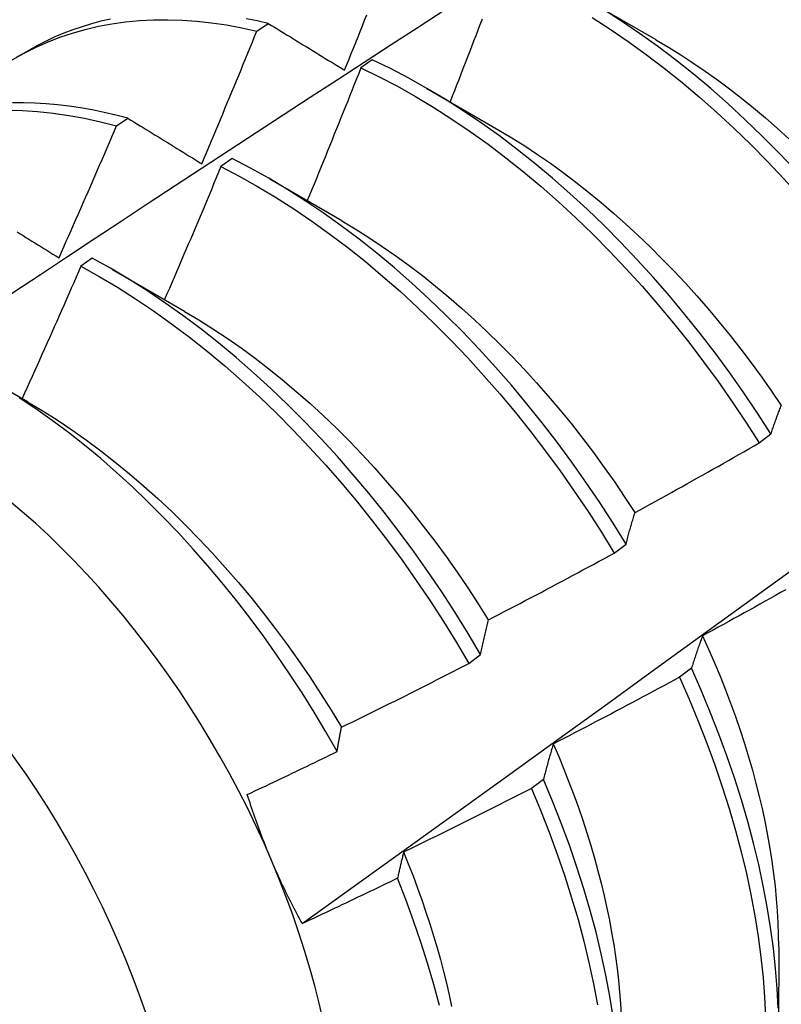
# Model space of a CAD drawing. Header units: inches. Extents: x 18 to 229, y 20 to 132.
# Tile 74 of 115: x 215.378 to 215.546, y 69.724 to 69.942. Entities that reach past the tile are written whole.
import ezdxf

# ---------------------------------------------------------------- set-up
doc = ezdxf.new("R2010")
doc.units = ezdxf.units.IN
doc.header["$MEASUREMENT"] = 0
doc.layers.add('Visible Edges(ANSI)', color=7, linetype='Continuous', lineweight=25)
doc.layers.add('Visible Tangent Edges(ANSI)', color=7, linetype='Continuous', lineweight=25)

msp = doc.modelspace()

# ---------------------------------------------------------------- linework, layer by layer
at = {"layer": 'Visible Edges(ANSI)'}
for p, q in [((215.50253, 69.94706), (215.51848, 69.93783)), ((215.4301, 69.93971), (215.43262, 69.9414)), ((215.37686, 69.93389), (215.37967, 69.93551)), ((215.45563, 69.93333), (215.45313, 69.93157)), ((215.46773, 69.92702), (215.48368, 69.91779)), ((215.39901, 69.91872), (215.40152, 69.92042)), ((215.42463, 69.91146), (215.42213, 69.90969)), ((215.43293, 69.90698), (215.44888, 69.89775)), ((215.39364, 69.88945), (215.39113, 69.88767)), ((215.39813, 69.88694), (215.41408, 69.87772)), ((215.37114, 69.86238), (215.37928, 69.85768)), ((215.54135, 69.84856), (215.54394, 69.85053)), ((215.50924, 69.82416), (215.51184, 69.82613)), ((215.47704, 69.79972), (215.47964, 69.80169)), ((215.52634, 69.79866), (215.5237, 69.79667)), ((215.49356, 69.77406), (215.49091, 69.77207)), ((215.54565, 69.73702), (215.54562, 69.71858))]:
    msp.add_line(p, q, dxfattribs=at)
at = {"layer": 'Visible Edges(ANSI)', "flags": 128}
for points in [[(215.34039, 69.85813), (215.34636, 69.8621), (215.35232, 69.86607), (215.35829, 69.87003), (215.36425, 69.87399), (215.37022, 69.87794), (215.37618, 69.88189), (215.38215, 69.88584), (215.38812, 69.88978), (215.39409, 69.89372), (215.40006, 69.89765), (215.40603, 69.90158), (215.412, 69.9055), (215.41797, 69.90942), (215.42394, 69.91333), (215.42992, 69.91724), (215.43589, 69.92115), (215.44187, 69.92505), (215.44785, 69.92894), (215.45382, 69.93283), (215.4598, 69.93672), (215.46578, 69.9406), (215.47176, 69.94448)], [(215.44951, 69.93104), (215.45001, 69.93227), (215.45051, 69.9335), (215.451, 69.93472), (215.4515, 69.93595), (215.45199, 69.93718), (215.45249, 69.93841), (215.45298, 69.93963), (215.45347, 69.94086), (215.45396, 69.94209), (215.45445, 69.94332)], [(215.57597, 69.87487), (215.57292, 69.87939), (215.56979, 69.88385), (215.56658, 69.88823), (215.56328, 69.89254), (215.55991, 69.89676), (215.55646, 69.9009), (215.55294, 69.90494), (215.54935, 69.90888), (215.54571, 69.91273), (215.542, 69.91646), (215.53825, 69.92008), (215.53444, 69.92359), (215.53059, 69.92697), (215.5267, 69.93023), (215.52278, 69.93335), (215.51883, 69.93635), (215.51484, 69.9392), (215.51084, 69.94192), (215.50682, 69.94449)], [(215.37591, 69.93333), (215.37844, 69.93477), (215.38104, 69.93608), (215.38371, 69.93727), (215.38644, 69.93833), (215.38923, 69.93927), (215.39209, 69.94007), (215.395, 69.94075), (215.39797, 69.94131), (215.40099, 69.94173), (215.40406, 69.94202), (215.40718, 69.94218), (215.41034, 69.94222), (215.41354, 69.94212), (215.41679, 69.9419), (215.42007, 69.94154), (215.42338, 69.94106), (215.42673, 69.94045), (215.4301, 69.93971)], [(215.39768, 69.94235), (215.39555, 69.94186), (215.39345, 69.9413), (215.39138, 69.94067), (215.38934, 69.93998), (215.38734, 69.93922), (215.38537, 69.93839), (215.38343, 69.9375), (215.38154, 69.93654), (215.37967, 69.93551)], [(215.43262, 69.9414), (215.43015, 69.94194), (215.4277, 69.94242)], [(215.43262, 69.9414), (215.43331, 69.94097), (215.43401, 69.94054), (215.4347, 69.94012), (215.4354, 69.93969), (215.4361, 69.93926), (215.4368, 69.93883), (215.4375, 69.9384), (215.4382, 69.93798), (215.4389, 69.93755), (215.4396, 69.93712), (215.4403, 69.93668), (215.44101, 69.93625), (215.44171, 69.93582), (215.44241, 69.93539), (215.44312, 69.93496), (215.44383, 69.93452), (215.44454, 69.93409), (215.44524, 69.93366), (215.44595, 69.93322), (215.44666, 69.93279), (215.44737, 69.93235), (215.44809, 69.93192), (215.4488, 69.93148), (215.44951, 69.93104)], [(215.47996, 69.94232), (215.47949, 69.9411), (215.47903, 69.93988), (215.47856, 69.93866), (215.47809, 69.93744), (215.47762, 69.93622), (215.47715, 69.935), (215.47668, 69.93378), (215.4762, 69.93257), (215.47573, 69.93135), (215.47526, 69.93013), (215.47478, 69.92891), (215.47431, 69.92769), (215.47383, 69.92648), (215.47336, 69.92526), (215.47288, 69.92404)], [(215.50432, 69.94268), (215.50833, 69.9401), (215.51234, 69.93737), (215.51632, 69.93451), (215.52027, 69.9315), (215.52419, 69.92836), (215.52808, 69.9251), (215.53192, 69.9217), (215.53572, 69.91819), (215.53948, 69.91456), (215.54318, 69.91082), (215.54682, 69.90697), (215.5504, 69.90302), (215.55391, 69.89897), (215.55735, 69.89482), (215.56072, 69.89059), (215.56401, 69.88628), (215.56722, 69.88189), (215.57035, 69.87743), (215.57338, 69.87291)], [(215.41788, 69.91034), (215.4184, 69.91156), (215.41891, 69.91278), (215.41943, 69.91401), (215.41995, 69.91523), (215.42046, 69.91645), (215.42098, 69.91767), (215.42149, 69.91889), (215.42201, 69.92011), (215.42252, 69.92134), (215.42303, 69.92256), (215.42354, 69.92378), (215.42405, 69.92501), (215.42456, 69.92623), (215.42507, 69.92745), (215.42558, 69.92868), (215.42608, 69.9299), (215.42659, 69.93113), (215.42709, 69.93235), (215.4276, 69.93358), (215.4281, 69.9348), (215.4286, 69.93603), (215.4291, 69.93725), (215.4296, 69.93848), (215.4301, 69.93971)], [(215.51848, 69.93777), (215.52122, 69.93615), (215.52395, 69.93446), (215.52667, 69.93269), (215.52938, 69.93084), (215.53208, 69.92891), (215.53476, 69.92692), (215.53743, 69.92485), (215.54008, 69.92271), (215.54271, 69.9205), (215.54531, 69.91822), (215.54789, 69.91588)], [(215.54394, 69.85053), (215.54099, 69.8551), (215.53794, 69.85962), (215.53481, 69.86407), (215.53159, 69.86845), (215.52828, 69.87275), (215.5249, 69.87697), (215.52145, 69.8811), (215.51793, 69.88514), (215.51434, 69.88908), (215.51069, 69.89291), (215.50698, 69.89664), (215.50323, 69.90025), (215.49942, 69.90375), (215.49557, 69.90713), (215.49167, 69.91038), (215.48775, 69.9135), (215.48379, 69.91648), (215.47981, 69.91933), (215.4758, 69.92204), (215.47178, 69.9246), (215.46775, 69.92701), (215.46371, 69.92927), (215.45967, 69.93138), (215.45563, 69.93333)], [(215.45313, 69.93157), (215.45264, 69.93034), (215.45215, 69.92911), (215.45167, 69.92788), (215.45118, 69.92666), (215.45069, 69.92543), (215.4502, 69.9242), (215.44971, 69.92298), (215.44922, 69.92175), (215.44872, 69.92053), (215.44823, 69.9193), (215.44774, 69.91808), (215.44724, 69.91685), (215.44675, 69.91563), (215.44625, 69.9144), (215.44576, 69.91318), (215.44526, 69.91195), (215.44476, 69.91073), (215.44426, 69.90951), (215.44376, 69.90828), (215.44326, 69.90706), (215.44276, 69.90584), (215.44226, 69.90461), (215.44175, 69.90339), (215.44125, 69.90217)], [(215.45313, 69.93157), (215.45717, 69.9296), (215.46121, 69.92748), (215.46525, 69.92521), (215.46928, 69.92279), (215.4733, 69.92022), (215.4773, 69.9175), (215.48128, 69.91464), (215.48524, 69.91164), (215.48916, 69.90851), (215.49305, 69.90526), (215.4969, 69.90187), (215.5007, 69.89836), (215.50446, 69.89474), (215.50816, 69.891), (215.5118, 69.88716), (215.51539, 69.88321), (215.5189, 69.87917), (215.52235, 69.87503), (215.52573, 69.87081), (215.52902, 69.8665), (215.53224, 69.86211), (215.53536, 69.85766), (215.5384, 69.85314), (215.54135, 69.84856)], [(215.40152, 69.92042), (215.39888, 69.9211), (215.39626, 69.92171), (215.39365, 69.92224), (215.39106, 69.92269), (215.38849, 69.92307), (215.38593, 69.92337), (215.3834, 69.92359), (215.3809, 69.92373), (215.37841, 69.9238), (215.37595, 69.92378)], [(215.37482, 69.92218), (215.37816, 69.92211), (215.38154, 69.9219), (215.38497, 69.92154), (215.38843, 69.92104), (215.39193, 69.92041), (215.39545, 69.91963), (215.39901, 69.91872)], [(215.40152, 69.92042), (215.40219, 69.92), (215.40286, 69.91959), (215.40354, 69.91918), (215.40421, 69.91876), (215.40489, 69.91834), (215.40556, 69.91793), (215.40624, 69.91751), (215.40692, 69.91709), (215.4076, 69.91668), (215.40828, 69.91626), (215.40896, 69.91584), (215.40964, 69.91542), (215.41032, 69.915), (215.411, 69.91458), (215.41169, 69.91416), (215.41237, 69.91373), (215.41306, 69.91331), (215.41374, 69.91289), (215.41443, 69.91247), (215.41512, 69.91204), (215.41581, 69.91162), (215.4165, 69.91119), (215.41719, 69.91077), (215.41788, 69.91034)], [(215.44011, 69.74213), (215.45142, 69.75026), (215.46271, 69.75839), (215.474, 69.76651), (215.48527, 69.77464), (215.49654, 69.78277), (215.50779, 69.79089), (215.51904, 69.79902), (215.53027, 69.80714), (215.54149, 69.81526), (215.55271, 69.82338), (215.56391, 69.8315), (215.57511, 69.83962), (215.58629, 69.84773), (215.59747, 69.85585), (215.60863, 69.86396), (215.61979, 69.87207), (215.63094, 69.88017), (215.64207, 69.88827), (215.6532, 69.89637), (215.66432, 69.90447), (215.67543, 69.91257), (215.68654, 69.92066)], [(215.38627, 69.88952), (215.38681, 69.89073), (215.38735, 69.89194), (215.38789, 69.89316), (215.38843, 69.89437), (215.38896, 69.89559), (215.3895, 69.8968), (215.39003, 69.89802), (215.39057, 69.89923), (215.3911, 69.90045), (215.39164, 69.90166), (215.39217, 69.90288), (215.3927, 69.9041), (215.39323, 69.90531), (215.39376, 69.90653), (215.39429, 69.90775), (215.39482, 69.90896), (215.39534, 69.91018), (215.39587, 69.9114), (215.39639, 69.91262), (215.39692, 69.91384), (215.39744, 69.91506), (215.39796, 69.91628), (215.39849, 69.9175), (215.39901, 69.91872)], [(215.48368, 69.91778), (215.48655, 69.91607), (215.48941, 69.91428), (215.49226, 69.9124), (215.49511, 69.91044), (215.49793, 69.90839), (215.50074, 69.90626), (215.50354, 69.90406), (215.50631, 69.90178), (215.50906, 69.89942), (215.51179, 69.89699), (215.51449, 69.8945), (215.51716, 69.89194), (215.5198, 69.88931), (215.52241, 69.88662), (215.52499, 69.88387), (215.52752, 69.88106), (215.53002, 69.8782), (215.53248, 69.87529), (215.53489, 69.87233), (215.53726, 69.86931), (215.53958, 69.86625), (215.54185, 69.86315), (215.54406, 69.86001), (215.54623, 69.85683)], [(215.51184, 69.82613), (215.50897, 69.83076), (215.50601, 69.83533), (215.50296, 69.83985), (215.49982, 69.84429), (215.49659, 69.84867), (215.49329, 69.85296), (215.4899, 69.85718), (215.48645, 69.8613), (215.48292, 69.86533), (215.47933, 69.86927), (215.47567, 69.8731), (215.47196, 69.87682), (215.4682, 69.88043), (215.46439, 69.88392), (215.46054, 69.88728), (215.45664, 69.89053), (215.45272, 69.89364), (215.44876, 69.89662), (215.44477, 69.89945), (215.44077, 69.90215), (215.43675, 69.9047), (215.43271, 69.90711), (215.42867, 69.90936), (215.42463, 69.91146)], [(215.42213, 69.90969), (215.42162, 69.90846), (215.42111, 69.90723), (215.42059, 69.906), (215.42008, 69.90477), (215.41957, 69.90355), (215.41905, 69.90232), (215.41854, 69.90109), (215.41802, 69.89987), (215.4175, 69.89864), (215.41699, 69.89741), (215.41647, 69.89619), (215.41595, 69.89496), (215.41543, 69.89374), (215.41491, 69.89251), (215.41439, 69.89129), (215.41386, 69.89006), (215.41334, 69.88884), (215.41282, 69.88761), (215.41229, 69.88639), (215.41177, 69.88517), (215.41124, 69.88394), (215.41071, 69.88272), (215.41018, 69.8815), (215.40965, 69.88028)], [(215.42213, 69.90969), (215.42617, 69.90758), (215.43021, 69.90531), (215.43424, 69.9029), (215.43826, 69.90033), (215.44226, 69.89762), (215.44625, 69.89477), (215.4502, 69.89179), (215.45413, 69.88867), (215.45802, 69.88541), (215.46187, 69.88204), (215.46568, 69.87854), (215.46944, 69.87492), (215.47314, 69.87119), (215.47679, 69.86735), (215.48038, 69.86341), (215.4839, 69.85937), (215.48735, 69.85524), (215.49073, 69.85102), (215.49403, 69.84672), (215.49725, 69.84234), (215.50038, 69.83789), (215.50343, 69.83337), (215.50638, 69.82879), (215.50924, 69.82416)], [(215.44887, 69.89772), (215.45188, 69.89592), (215.45487, 69.89403), (215.45786, 69.89205), (215.46084, 69.88998), (215.4638, 69.88782), (215.46675, 69.88557), (215.46967, 69.88324), (215.47257, 69.88083), (215.47544, 69.87834), (215.47829, 69.87578), (215.48111, 69.87314), (215.48389, 69.87042), (215.48663, 69.86764), (215.48934, 69.86479), (215.49201, 69.86187), (215.49463, 69.85889), (215.49721, 69.85585), (215.49974, 69.85275), (215.50222, 69.8496), (215.50464, 69.84639), (215.50702, 69.84313), (215.50933, 69.83983), (215.51159, 69.83649), (215.5138, 69.83311)], [(215.37698, 69.89526), (215.37764, 69.89485), (215.3783, 69.89444), (215.37896, 69.89404), (215.37962, 69.89363), (215.38028, 69.89322), (215.38094, 69.89281), (215.3816, 69.8924), (215.38227, 69.89199), (215.38293, 69.89158), (215.3836, 69.89117), (215.38426, 69.89076), (215.38493, 69.89034), (215.3856, 69.88993), (215.38627, 69.88952)], [(215.47964, 69.80169), (215.47687, 69.80637), (215.474, 69.81099), (215.47103, 69.81556), (215.46798, 69.82007), (215.46483, 69.82451), (215.4616, 69.82888), (215.45829, 69.83318), (215.4549, 69.83738), (215.45144, 69.8415), (215.44791, 69.84553), (215.44431, 69.84946), (215.44066, 69.85328), (215.43694, 69.857), (215.43318, 69.8606), (215.42937, 69.86408), (215.42551, 69.86744), (215.42161, 69.87068), (215.41768, 69.87378), (215.41372, 69.87675), (215.40974, 69.87958), (215.40573, 69.88227), (215.40171, 69.88481), (215.39768, 69.88721), (215.39364, 69.88945)], [(215.39113, 69.88767), (215.3906, 69.88644), (215.39006, 69.88522), (215.38953, 69.88399), (215.38899, 69.88277), (215.38845, 69.88155), (215.38792, 69.88032), (215.38738, 69.8791), (215.38684, 69.87788), (215.3863, 69.87666), (215.38576, 69.87544), (215.38521, 69.87421), (215.38467, 69.87299), (215.38413, 69.87177), (215.38358, 69.87055), (215.38304, 69.86933), (215.38249, 69.86811), (215.38194, 69.86689), (215.3814, 69.86567), (215.38085, 69.86445), (215.3803, 69.86323), (215.37975, 69.86202), (215.3792, 69.8608), (215.37865, 69.85958), (215.37809, 69.85836)], [(215.39113, 69.88767), (215.39517, 69.88541), (215.3992, 69.883), (215.40322, 69.88045), (215.40723, 69.87775), (215.41121, 69.87491), (215.41517, 69.87193), (215.4191, 69.86881), (215.42299, 69.86557), (215.42685, 69.8622), (215.43066, 69.85871), (215.43442, 69.8551), (215.43813, 69.85137), (215.44178, 69.84754), (215.44537, 69.84361), (215.44889, 69.83958), (215.45235, 69.83545), (215.45573, 69.83123), (215.45904, 69.82694), (215.46226, 69.82256), (215.4654, 69.81811), (215.46845, 69.8136), (215.47141, 69.80902), (215.47427, 69.80439), (215.47704, 69.79972)], [(215.41408, 69.87765), (215.41722, 69.87578), (215.42036, 69.8738), (215.42348, 69.87173), (215.42659, 69.86956), (215.42969, 69.86729), (215.43276, 69.86493), (215.4358, 69.86248), (215.43882, 69.85994), (215.44181, 69.85731), (215.44477, 69.85459), (215.44769, 69.85179), (215.45058, 69.8489), (215.45342, 69.84595), (215.45622, 69.84291), (215.45897, 69.83981), (215.46168, 69.83664), (215.46434, 69.83341), (215.46694, 69.83012), (215.46949, 69.82678), (215.47198, 69.82338), (215.47442, 69.81994), (215.47679, 69.81645), (215.4791, 69.81292), (215.48134, 69.80935)], [(215.44785, 69.7802), (215.44535, 69.78458), (215.44277, 69.7889), (215.4401, 69.79318), (215.43735, 69.79741), (215.43452, 69.80158), (215.4316, 69.80569), (215.42861, 69.80973), (215.42555, 69.81368), (215.42242, 69.81755), (215.41924, 69.82134), (215.416, 69.82503), (215.4127, 69.82862), (215.40936, 69.83212), (215.40596, 69.83552), (215.40251, 69.83881), (215.39903, 69.84199), (215.3955, 69.84505), (215.39193, 69.84801), (215.38834, 69.85083), (215.38473, 69.85352), (215.38111, 69.85608), (215.37747, 69.85851)], [(215.37929, 69.85764), (215.38257, 69.85569), (215.38584, 69.85363), (215.38909, 69.85146), (215.39233, 69.84917), (215.39555, 69.84678), (215.39874, 69.84429), (215.40191, 69.84169), (215.40505, 69.83899), (215.40815, 69.8362), (215.41122, 69.83332), (215.41426, 69.83036), (215.41725, 69.82731), (215.42019, 69.82418), (215.42309, 69.82097), (215.42594, 69.8177), (215.42874, 69.81436), (215.43147, 69.81095), (215.43415, 69.80748), (215.43677, 69.80395), (215.43932, 69.80037), (215.4418, 69.79674), (215.44421, 69.79307), (215.44655, 69.78935), (215.44881, 69.78559)], [(215.54394, 69.85053), (215.54403, 69.8508), (215.54413, 69.85108), (215.54422, 69.85135), (215.54431, 69.85162), (215.5444, 69.85189), (215.54449, 69.85216), (215.54459, 69.85243), (215.54468, 69.8527), (215.54478, 69.85296), (215.54487, 69.85323), (215.54497, 69.85349), (215.54506, 69.85376), (215.54516, 69.85402), (215.54525, 69.85428), (215.54535, 69.85454), (215.54545, 69.8548), (215.54554, 69.85506), (215.54564, 69.85531), (215.54574, 69.85557), (215.54584, 69.85582), (215.54594, 69.85608), (215.54604, 69.85633), (215.54614, 69.85658), (215.54624, 69.85683)], [(215.51384, 69.83312), (215.51499, 69.83376), (215.51614, 69.83439), (215.5173, 69.83502), (215.51845, 69.83565), (215.5196, 69.83629), (215.52075, 69.83693), (215.5219, 69.83756), (215.52305, 69.8382), (215.5242, 69.83884), (215.52534, 69.83948), (215.52649, 69.84012), (215.52764, 69.84077), (215.52878, 69.84141), (215.52993, 69.84205), (215.53107, 69.8427), (215.53222, 69.84335), (215.53336, 69.84399), (215.53451, 69.84464), (215.53565, 69.84529), (215.53679, 69.84594), (215.53793, 69.84659), (215.53907, 69.84725), (215.54021, 69.8479), (215.54135, 69.84856)], [(215.51184, 69.82613), (215.51192, 69.82643), (215.512, 69.82674), (215.51208, 69.82704), (215.51216, 69.82734), (215.51224, 69.82764), (215.51232, 69.82794), (215.5124, 69.82824), (215.51248, 69.82853), (215.51256, 69.82883), (215.51264, 69.82912), (215.51273, 69.82942), (215.51281, 69.82971), (215.51289, 69.83), (215.51298, 69.83029), (215.51306, 69.83058), (215.51315, 69.83086), (215.51323, 69.83115), (215.51332, 69.83144), (215.5134, 69.83172), (215.51349, 69.832), (215.51358, 69.83229), (215.51366, 69.83257), (215.51375, 69.83285), (215.51384, 69.83312)], [(215.48137, 69.80938), (215.48253, 69.80998), (215.4837, 69.81059), (215.48487, 69.81119), (215.48603, 69.8118), (215.4872, 69.81241), (215.48837, 69.81302), (215.48953, 69.81363), (215.49069, 69.81424), (215.49186, 69.81485), (215.49302, 69.81546), (215.49418, 69.81608), (215.49534, 69.81669), (215.49651, 69.81731), (215.49767, 69.81793), (215.49883, 69.81854), (215.49999, 69.81916), (215.50114, 69.81978), (215.5023, 69.82041), (215.50346, 69.82103), (215.50462, 69.82165), (215.50577, 69.82228), (215.50693, 69.8229), (215.50808, 69.82353), (215.50924, 69.82416)], [(215.54723, 69.81605), (215.54608, 69.8154), (215.54493, 69.81476), (215.54379, 69.81412), (215.54264, 69.81347), (215.54149, 69.81283), (215.54034, 69.81219), (215.53919, 69.81155), (215.53803, 69.81091), (215.53688, 69.81027), (215.53573, 69.80964), (215.53458, 69.809), (215.53342, 69.80837), (215.53227, 69.80774), (215.53111, 69.8071), (215.52996, 69.80647), (215.5288, 69.80584)], [(215.47964, 69.80169), (215.47971, 69.80202), (215.47978, 69.80236), (215.47985, 69.80269), (215.47992, 69.80302), (215.47999, 69.80335), (215.48005, 69.80367), (215.48012, 69.804), (215.48019, 69.80433), (215.48027, 69.80465), (215.48034, 69.80497), (215.48041, 69.80529), (215.48048, 69.80562), (215.48055, 69.80594), (215.48062, 69.80625), (215.4807, 69.80657), (215.48077, 69.80689), (215.48084, 69.8072), (215.48092, 69.80752), (215.48099, 69.80783), (215.48106, 69.80814), (215.48114, 69.80845), (215.48121, 69.80876), (215.48129, 69.80907), (215.48137, 69.80938)], [(215.5288, 69.80584), (215.52869, 69.80556), (215.52859, 69.80527), (215.52848, 69.80498), (215.52837, 69.80469), (215.52827, 69.8044), (215.52816, 69.8041), (215.52806, 69.80381), (215.52795, 69.80352), (215.52785, 69.80322), (215.52774, 69.80292), (215.52764, 69.80263), (215.52754, 69.80233), (215.52744, 69.80203), (215.52733, 69.80173), (215.52723, 69.80142), (215.52713, 69.80112), (215.52703, 69.80082), (215.52693, 69.80051), (215.52683, 69.8002), (215.52673, 69.7999), (215.52664, 69.79959), (215.52654, 69.79928), (215.52644, 69.79897), (215.52634, 69.79866)], [(215.52877, 69.80583), (215.53012, 69.80285), (215.53142, 69.79987), (215.53267, 69.79688), (215.53386, 69.7939), (215.535, 69.79092), (215.53608, 69.78794), (215.5371, 69.78497), (215.53807, 69.782), (215.53898, 69.77904), (215.53983, 69.7761), (215.54062, 69.77316), (215.54136, 69.77025), (215.54203, 69.76735), (215.54265, 69.76446), (215.54321, 69.7616), (215.54371, 69.75876), (215.54415, 69.75594), (215.54453, 69.75315), (215.54486, 69.75039), (215.54512, 69.74765), (215.54533, 69.74495), (215.54548, 69.74228), (215.54557, 69.73965), (215.5456, 69.73705)], [(215.44882, 69.78559), (215.45, 69.78617), (215.45118, 69.78675), (215.45236, 69.78733), (215.45354, 69.7879), (215.45472, 69.78849), (215.4559, 69.78907), (215.45708, 69.78965), (215.45826, 69.79023), (215.45944, 69.79082), (215.46062, 69.7914), (215.46179, 69.79199), (215.46297, 69.79258), (215.46414, 69.79317), (215.46532, 69.79376), (215.46649, 69.79435), (215.46767, 69.79494), (215.46884, 69.79553), (215.47001, 69.79613), (215.47119, 69.79672), (215.47236, 69.79732), (215.47353, 69.79792), (215.4747, 69.79852), (215.47587, 69.79911), (215.47704, 69.79972)], [(215.54554, 69.72342), (215.54533, 69.72777), (215.54498, 69.73219), (215.54449, 69.73668), (215.54387, 69.74124), (215.54312, 69.74585), (215.54224, 69.75051), (215.54122, 69.75522), (215.54007, 69.75997), (215.53879, 69.76475), (215.53739, 69.76956), (215.53585, 69.77439), (215.5342, 69.77924), (215.53241, 69.78409), (215.53051, 69.78895), (215.52849, 69.79381), (215.52634, 69.79866)], [(215.5237, 69.79667), (215.52254, 69.79604), (215.52138, 69.79542), (215.52022, 69.79479), (215.51906, 69.79417), (215.5179, 69.79355), (215.51674, 69.79292), (215.51558, 69.7923), (215.51442, 69.79168), (215.51326, 69.79107), (215.51209, 69.79045), (215.51093, 69.78983), (215.50976, 69.78922), (215.5086, 69.7886), (215.50743, 69.78799), (215.50627, 69.78738), (215.5051, 69.78677), (215.50393, 69.78616), (215.50277, 69.78555), (215.5016, 69.78494), (215.50043, 69.78434), (215.49926, 69.78373), (215.49809, 69.78313), (215.49692, 69.78252), (215.49575, 69.78192)], [(215.5237, 69.79667), (215.52583, 69.79182), (215.52785, 69.78696), (215.52974, 69.78211), (215.53151, 69.77725), (215.53316, 69.77241), (215.53469, 69.76758), (215.53608, 69.76277), (215.53735, 69.75799), (215.53849, 69.75324), (215.5395, 69.74854), (215.54037, 69.74388), (215.54111, 69.73927), (215.54172, 69.73472), (215.5422, 69.73023), (215.54254, 69.72582), (215.54274, 69.72147)], [(215.44785, 69.7802), (215.44788, 69.78043), (215.44792, 69.78066), (215.44796, 69.78089), (215.448, 69.78112), (215.44804, 69.78135), (215.44808, 69.78158), (215.44812, 69.7818), (215.44816, 69.78203), (215.4482, 69.78226), (215.44824, 69.78248), (215.44828, 69.78271), (215.44832, 69.78293), (215.44836, 69.78316), (215.4484, 69.78338), (215.44844, 69.7836), (215.44849, 69.78383), (215.44853, 69.78405), (215.44857, 69.78427), (215.44861, 69.78449), (215.44865, 69.78471), (215.44869, 69.78493), (215.44874, 69.78515), (215.44878, 69.78537), (215.44882, 69.78559)], [(215.49575, 69.78192), (215.49565, 69.78161), (215.49556, 69.78129), (215.49546, 69.78097), (215.49537, 69.78065), (215.49527, 69.78033), (215.49518, 69.78001), (215.49508, 69.77969), (215.49499, 69.77937), (215.4949, 69.77905), (215.49481, 69.77872), (215.49471, 69.77839), (215.49462, 69.77807), (215.49453, 69.77774), (215.49444, 69.77741), (215.49435, 69.77708), (215.49426, 69.77675), (215.49417, 69.77642), (215.49408, 69.77608), (215.494, 69.77575), (215.49391, 69.77541), (215.49382, 69.77507), (215.49373, 69.77474), (215.49365, 69.7744), (215.49356, 69.77406)], [(215.49573, 69.78193), (215.49694, 69.77911), (215.4981, 69.77629), (215.49921, 69.77346), (215.50027, 69.77064), (215.50129, 69.76782), (215.50225, 69.76501), (215.50316, 69.7622), (215.50403, 69.7594), (215.50484, 69.75661), (215.50561, 69.75383), (215.50632, 69.75106), (215.50698, 69.74831), (215.50759, 69.74558), (215.50815, 69.74286), (215.50866, 69.74016), (215.50911, 69.73748), (215.50951, 69.73482), (215.50986, 69.73219), (215.51016, 69.72958), (215.5104, 69.727), (215.51059, 69.72445), (215.51073, 69.72193)], [(215.42796, 69.77071), (215.4288, 69.7711), (215.42963, 69.77149), (215.43046, 69.77188), (215.43129, 69.77227), (215.43212, 69.77266), (215.43295, 69.77305), (215.43378, 69.77345), (215.43461, 69.77384), (215.43544, 69.77423), (215.43627, 69.77463), (215.43709, 69.77502), (215.43792, 69.77542), (215.43875, 69.77581), (215.43958, 69.77621), (215.44041, 69.77661), (215.44124, 69.777), (215.44206, 69.7774), (215.44289, 69.7778), (215.44372, 69.7782), (215.44454, 69.7786), (215.44537, 69.779), (215.44619, 69.7794), (215.44702, 69.7798), (215.44785, 69.7802)], [(215.50903, 69.72147), (215.50827, 69.72609), (215.50738, 69.73075), (215.50636, 69.73546), (215.5052, 69.74021), (215.50392, 69.745), (215.5025, 69.74981), (215.50096, 69.75464), (215.49929, 69.75949), (215.4975, 69.76434), (215.49559, 69.7692), (215.49356, 69.77406)], [(215.4334, 69.75596), (215.43315, 69.75656), (215.4329, 69.75717), (215.43265, 69.75777), (215.4324, 69.75837), (215.43216, 69.75898), (215.43192, 69.75959), (215.43168, 69.7602), (215.43144, 69.7608), (215.43121, 69.76142), (215.43097, 69.76203), (215.43074, 69.76264), (215.43052, 69.76325), (215.43029, 69.76387), (215.43007, 69.76448), (215.42985, 69.7651), (215.42963, 69.76572), (215.42941, 69.76634), (215.4292, 69.76696), (215.42899, 69.76758), (215.42878, 69.76821), (215.42857, 69.76883), (215.42837, 69.76945), (215.42816, 69.77008), (215.42796, 69.77071)], [(215.49091, 69.77207), (215.48974, 69.77147), (215.48856, 69.77087), (215.48739, 69.77028), (215.48621, 69.76968), (215.48504, 69.76909), (215.48386, 69.76849), (215.48269, 69.7679), (215.48151, 69.76731), (215.48033, 69.76672), (215.47915, 69.76613), (215.47798, 69.76554), (215.4768, 69.76495), (215.47562, 69.76437), (215.47444, 69.76378), (215.47326, 69.7632), (215.47207, 69.76262), (215.47089, 69.76204), (215.46971, 69.76145), (215.46853, 69.76088), (215.46734, 69.7603), (215.46616, 69.75972), (215.46498, 69.75914), (215.46379, 69.75857), (215.46261, 69.758)], [(215.49091, 69.77207), (215.49293, 69.76721), (215.49483, 69.76235), (215.49661, 69.7575), (215.49827, 69.75265), (215.4998, 69.74782), (215.50121, 69.74301), (215.50248, 69.73823), (215.50363, 69.73349), (215.50464, 69.72878), (215.50552, 69.72412)], [(215.46261, 69.758), (215.46255, 69.75776), (215.46249, 69.75752), (215.46243, 69.75728), (215.46237, 69.75705), (215.46231, 69.75681), (215.46226, 69.75657), (215.4622, 69.75633), (215.46214, 69.75609), (215.46208, 69.75585), (215.46203, 69.75561), (215.46197, 69.75536), (215.46191, 69.75512), (215.46186, 69.75488), (215.4618, 69.75464), (215.46174, 69.75439), (215.46169, 69.75415), (215.46163, 69.7539), (215.46158, 69.75366), (215.46152, 69.75341), (215.46147, 69.75316), (215.46141, 69.75292), (215.46136, 69.75267), (215.4613, 69.75242), (215.46125, 69.75217)], [(215.46255, 69.758), (215.46363, 69.75534), (215.46467, 69.75268), (215.46567, 69.75001), (215.46662, 69.74736), (215.46753, 69.7447), (215.46839, 69.74205), (215.46921, 69.73941), (215.46999, 69.73678), (215.47072, 69.73416), (215.47141, 69.73155), (215.47205, 69.72895), (215.47264, 69.72637), (215.47319, 69.7238)], [(215.44012, 69.74213), (215.43981, 69.74269), (215.43951, 69.74325), (215.43921, 69.74381), (215.43891, 69.74438), (215.43861, 69.74494), (215.43832, 69.74551), (215.43802, 69.74608), (215.43773, 69.74665), (215.43745, 69.74722), (215.43716, 69.74779), (215.43688, 69.74836), (215.4366, 69.74894), (215.43632, 69.74951), (215.43604, 69.75009), (215.43577, 69.75067), (215.4355, 69.75125), (215.43523, 69.75184), (215.43496, 69.75242), (215.4347, 69.75301), (215.43443, 69.75359), (215.43417, 69.75418), (215.43391, 69.75477), (215.43366, 69.75537), (215.4334, 69.75596)], [(215.46125, 69.75217), (215.46037, 69.75175), (215.4595, 69.75132), (215.45862, 69.7509), (215.45774, 69.75048), (215.45686, 69.75005), (215.45598, 69.74963), (215.4551, 69.74921), (215.45422, 69.74879), (215.45334, 69.74837), (215.45246, 69.74795), (215.45158, 69.74753), (215.4507, 69.74711), (215.44982, 69.74669), (215.44894, 69.74628), (215.44806, 69.74586), (215.44718, 69.74544), (215.4463, 69.74503), (215.44542, 69.74461), (215.44453, 69.7442), (215.44365, 69.74378), (215.44277, 69.74337), (215.44188, 69.74296), (215.441, 69.74254), (215.44012, 69.74213)], [(215.4705, 69.72402), (215.46926, 69.72867), (215.4679, 69.73335), (215.46641, 69.73804), (215.46481, 69.74275), (215.46309, 69.74746), (215.46125, 69.75217)]]:
    msp.add_lwpolyline(points, dxfattribs=at)
at = {"layer": 'Visible Edges(ANSI)'}
for start_param, end_param in [(1.363879, 2.411076), (0.316681, 1.363879)]:
    msp.add_ellipse((215.3558, 69.74231), major_axis=(0.06533, -0.11344), ratio=0.578093, start_param=start_param, end_param=end_param, dxfattribs=at)
at = {"layer": 'Visible Tangent Edges(ANSI)'}
msp.add_ellipse((215.3224, 69.72307), major_axis=(0.06533, -0.11344), ratio=0.578093, start_param=0, end_param=3.141593, dxfattribs=at)

doc.saveas('drawing.dxf')
